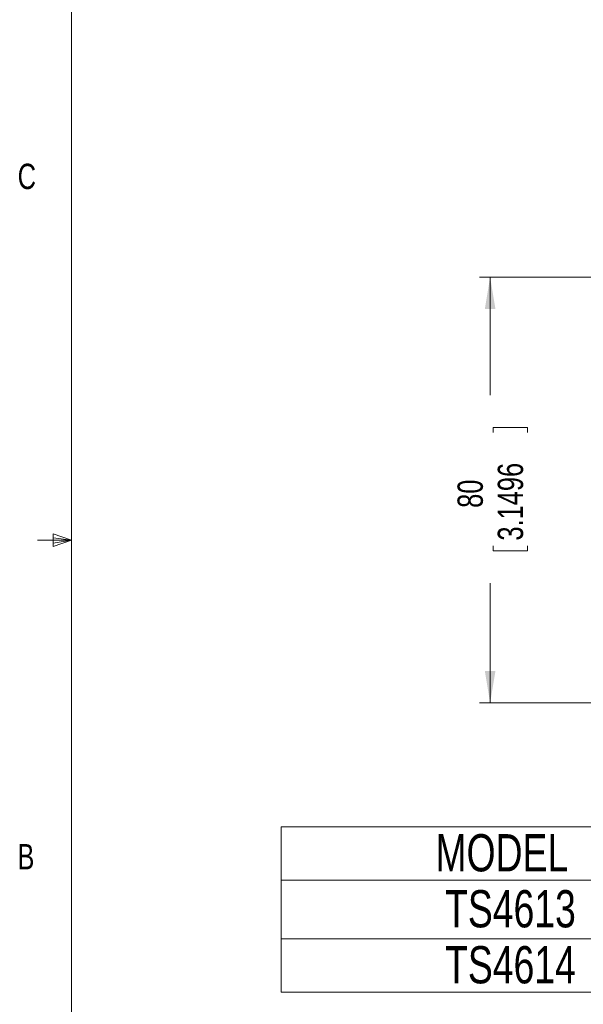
# Model space of a CAD drawing. Header units: millimetres. Extents: x 11 to 421, y 5 to 275.
# Tile 8 of 17: x 11 to 64, y 97 to 189. Entities that reach past the tile are written whole.
import ezdxf

# ---------------------------------------------------------------- set-up
doc = ezdxf.new("R2010")
doc.units = ezdxf.units.MM
doc.styles.add('SLDTEXTSTYLE0', font='TXT', dxfattribs={"width": 0.75})
doc.styles.add('SLDTEXTSTYLE4', font='TXT', dxfattribs={"width": 0.7})
doc.dimstyles.new('SLDDIMSTYLE4', dxfattribs={"dimtxt": 2.38125, "dimasz": 3, "dimexe": 0, "dimexo": 0.0625, "dimgap": 0.595313, "dimtad": 0, "dimlfac": 2, "dimrnd": 1e-09, "dimzin": 12, "dimdsep": 46, "dimtxsty": 'SLDTEXTSTYLE0', "dimsah": 1, "dimcen": 0.09, "dimadec": 0, "dimazin": 0, "dimtfac": 1, "dimtofl": 0, "dimtmove": 0, "dimatfit": 3, "dimfxl": 1, "dimtolj": 1, "dimtzin": 12, "dimarcsym": 0})

# ---------------------------------------------------------------- blocks, each defined once
blk = doc.blocks.new('SW_TABLEANNOTATION_0')
at = {"color": 0, "linetype": 'Continuous', "lineweight": 0}
for p, q in [((0, 0), (0, -15.526)), ((90.359, 0), (0, 0)), ((45.479, 0), (45.479, -15.526)), ((90.359, -15.526), (90.359, 0)), ((0, -5), (90.359, -5)), ((0, -10.526), (90.359, -10.526)), ((0, -15.526), (90.359, -15.526))]:
    blk.add_line(p, q, dxfattribs=at)
at = {"color": 0, "linetype": 'Continuous', "lineweight": 0, "char_height": 3.5, "attachment_point": 1}
for s, insert, style in [('MODEL', (14.505, -0.686), 'SLDTEXTSTYLE0'), ('LENGTH L', (57.519, -0.686), 'SLDTEXTSTYLE0'), ('TS4613', (15.412, -5.949), 'SLDTEXTSTYLE0'), ('99.7 +/- 1', (57.597, -5.949), 'SLDTEXTSTYLE4'), ('108.7 +/- 1', (56.304, -11.212), 'SLDTEXTSTYLE0'), ('TS4614', (15.412, -11.212), 'SLDTEXTSTYLE0')]:
    blk.add_mtext(s, dxfattribs=dict(at, insert=insert, style=style))
blk = doc.blocks.new('*D10')
at = {"color": 7, "linetype": 'Continuous', "lineweight": 0}
for p, q in [((67.283, 164.859), (54.282, 164.859)), ((55.282, 164.859), (55.282, 153.776)), ((55.566, 150.74), (58.782, 150.74)), ((55.566, 150.74), (55.566, 150.258)), ((58.782, 150.74), (58.782, 150.258)), ((55.566, 139.137), (55.566, 139.619)), ((55.566, 139.137), (58.782, 139.137)), ((58.782, 139.137), (58.782, 139.619)), ((55.282, 124.859), (55.282, 136.101)), ((67.283, 124.859), (54.282, 124.859))]:
    blk.add_line(p, q, dxfattribs=at)
for points in [[(55.282, 164.859), (54.782, 161.859), (55.782, 161.859)], [(55.282, 124.859), (55.782, 127.859), (54.782, 127.859)]]:
    blk.add_solid(points, dxfattribs=at)
at = {"color": 7, "linetype": 'Continuous', "lineweight": 0, "char_height": 2.3813, "attachment_point": 1, "rotation": 90, "style": 'SLDTEXTSTYLE0'}
for s, insert in [('3.1496', (55.996, 140.102)), ('80', (52.213, 143.18))]:
    blk.add_mtext(s, dxfattribs=dict(at, insert=insert))

msp = doc.modelspace()

# ---------------------------------------------------------------- linework, layer by layer
at = {"color": 7, "linetype": 'Continuous', "lineweight": 0}
for p, q in [((15.90679, 270.30866), (15.90679, 9.95866)), ((14.20038, 140.7435), (14.20038, 139.56016)), ((15.90679, 140.13366), (14.20038, 140.7435)), ((15.90679, 140.13366), (12.73179, 140.13366)), ((15.90679, 140.13366), (14.20038, 140.36323)), ((15.90679, 140.13366), (14.20038, 139.87183)), ((15.90679, 140.13366), (14.20038, 139.56016))]:
    msp.add_line(p, q, dxfattribs=at)

# ---------------------------------------------------------------- block references
msp.add_blockref('SW_TABLEANNOTATION_0', (35.63354, 113.20181), dxfattribs=at)

# ---------------------------------------------------------------- texts
at = {"color": 7, "linetype": 'Continuous', "lineweight": 0, "char_height": 2.38125, "attachment_point": 1, "style": 'SLDTEXTSTYLE0'}
for s, insert in [('C', (10.85379, 175.52273)), ('B', (10.8306, 111.58844))]:
    msp.add_mtext(s, dxfattribs=dict(at, insert=insert))

# ---------------------------------------------------------------- dimensions: what is measured, and where the dimension line sits
at = {"color": 7, "linetype": 'Continuous', "lineweight": 0}
dim = msp.add_linear_dim(base=(55.28238, 124.85881), p1=(68.28304, 164.85881), p2=(68.28304, 124.85881), angle=90, dimstyle='SLDDIMSTYLE4', dxfattribs=at)
dim.commit()
dim.dimension.update_dxf_attribs({"geometry": '*D10', "text_midpoint": (55.28238, 144.93856), "dimtype": 160})

doc.saveas('drawing.dxf')
